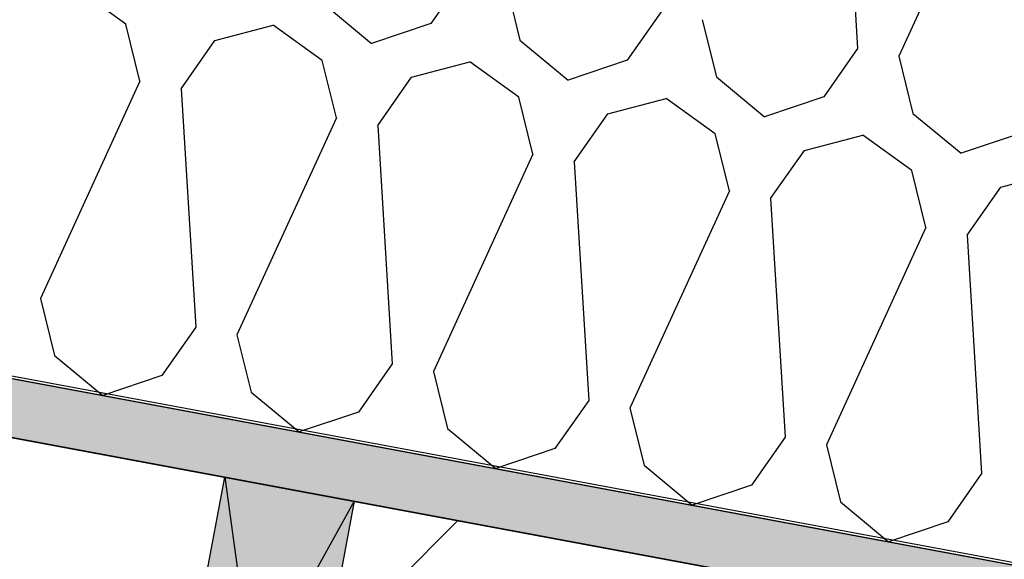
# Model space of a CAD drawing. Header units: millimetres. Extents: x -20520 to 12860, y -2780 to 10870.
# Tile 49 of 147: x -9463 to -9090, y 7234 to 7439. Entities that reach past the tile are written whole.
import ezdxf

# ---------------------------------------------------------------- set-up
doc = ezdxf.new("R2010")
doc.units = ezdxf.units.MM
doc.header["$LTSCALE"] = 0.5
doc.header["$MEASUREMENT"] = 0
doc.linetypes.add('PLINE', pattern=[0])
for name, color, linetype in [('0(Nye konstruksjoner)', 7, 'Continuous'), ('223- Bjelker (Skravur)(Nye konstruksjoner)', 7, 'Continuous'), ('858- Detaljer(Nye konstruksjoner)', 7, 'Continuous')]:
    doc.layers.add(name, color=color, linetype=linetype)
doc.linetypes.add('Membran', pattern='A,0,[2,A-2607.160 Prinsippsnitt fløy F1.Shx,S=0.253968,R=0,X=0,Y=0],-32,0', length=32)
doc.dimstyles.new('GENERATED_STYLE__1', dxfattribs={"dimtxt": 0.18, "dimasz": 76, "dimexe": 0.18, "dimexo": 0.0625, "dimgap": 0, "dimtad": 0, "dimtih": 1, "dimtoh": 1, "dimdec": 4, "dimzin": 0, "dimdsep": 46, "dimcen": 0.09, "dimadec": 0, "dimazin": 0, "dimtfac": 1, "dimtdec": 4, "dimtmove": 0, "dimatfit": 3, "dimldrblk": 'ARROWHEAD_17', "dimfxl": 1, "dimtolj": 1, "dimtzin": 0, "dimarcsym": 0})

# ---------------------------------------------------------------- blocks, each defined once
blk = doc.blocks.new('*X27')
at = {"layer": '223- Bjelker (Skravur)(Nye konstruksjoner)', "linetype": 'PLINE'}
for p, q in [((-9150.93, 7518.83), (-9145.41, 7428.3)), ((-9092, 7507.86), (-9129.74, 7425.39)), ((-9294.6, 7456.09), (-9307.41, 7437.81)), ((-9423.22, 7437.64), (-9441.8, 7451.07)), ((-9278.93, 7453.17), (-9273.56, 7431.5)), ((-9348.16, 7445.4), (-9329.9, 7430.23)), ((-9220.01, 7442.2), (-9232.82, 7423.91)), ((-9204.33, 7439.28), (-9198.96, 7417.61)), ((-9417.85, 7415.97), (-9423.22, 7437.64)), ((-9389.37, 7431.33), (-9367.2, 7437.18)), ((-9348.62, 7423.74), (-9367.2, 7437.18)), ((-9307.41, 7437.81), (-9329.9, 7430.23)), ((-9402.18, 7413.05), (-9389.37, 7431.33)), ((-9273.56, 7431.5), (-9255.31, 7416.34)), ((-9145.41, 7428.3), (-9158.22, 7410.02)), ((-9129.74, 7425.39), (-9124.37, 7403.72)), ((-9343.25, 7402.07), (-9348.62, 7423.74)), ((-9314.77, 7417.44), (-9292.6, 7423.29)), ((-9274.03, 7409.85), (-9292.6, 7423.29)), ((-9232.82, 7423.91), (-9255.31, 7416.34)), ((-9327.58, 7399.16), (-9314.77, 7417.44)), ((-9198.96, 7417.61), (-9180.71, 7402.45)), ((-9417.85, 7415.97), (-9455.59, 7333.49)), ((-9402.18, 7413.05), (-9396.66, 7322.52)), ((-9268.66, 7388.18), (-9274.03, 7409.85)), ((-9240.18, 7403.55), (-9218.01, 7409.39)), ((-9199.43, 7395.96), (-9218.01, 7409.39)), ((-9158.22, 7410.02), (-9180.71, 7402.45)), ((-9343.25, 7402.07), (-9380.99, 7319.6)), ((-9252.99, 7385.26), (-9240.18, 7403.55)), ((-9124.37, 7403.72), (-9106.11, 7388.55)), ((-9327.58, 7399.16), (-9322.07, 7308.63)), ((-9194.06, 7374.29), (-9199.43, 7395.96)), ((-9165.58, 7389.65), (-9143.41, 7395.5)), ((-9124.84, 7382.07), (-9143.41, 7395.5)), ((-9083.62, 7396.13), (-9106.11, 7388.55)), ((-9268.66, 7388.18), (-9306.39, 7305.71)), ((-9178.39, 7371.37), (-9165.58, 7389.65)), ((-9252.99, 7385.26), (-9247.47, 7294.73)), ((-9119.47, 7360.4), (-9124.84, 7382.07)), ((-9090.98, 7375.76), (-9068.82, 7381.61)), ((-9103.79, 7357.48), (-9090.98, 7375.76)), ((-9194.06, 7374.29), (-9231.8, 7291.81)), ((-9178.39, 7371.37), (-9172.87, 7280.84)), ((-9119.47, 7360.4), (-9157.2, 7277.92)), ((-9103.79, 7357.48), (-9098.28, 7266.95)), ((-9455.59, 7333.49), (-9450.22, 7311.82)), ((-9396.66, 7322.52), (-9409.47, 7304.24)), ((-9380.99, 7319.6), (-9375.62, 7297.93)), ((-9450.22, 7311.82), (-9431.96, 7296.66)), ((-9322.07, 7308.63), (-9334.88, 7290.34)), ((-9306.39, 7305.71), (-9301.02, 7284.04)), ((-9409.47, 7304.24), (-9431.96, 7296.66)), ((-9375.62, 7297.93), (-9357.37, 7282.77)), ((-9247.47, 7294.73), (-9260.28, 7276.45)), ((-9334.88, 7290.34), (-9357.37, 7282.77)), ((-9231.8, 7291.81), (-9226.43, 7270.14)), ((-9301.02, 7284.04), (-9282.77, 7268.87)), ((-9172.87, 7280.84), (-9185.69, 7262.56)), ((-9260.28, 7276.45), (-9282.77, 7268.87)), ((-9157.2, 7277.92), (-9151.83, 7256.25)), ((-9226.43, 7270.14), (-9208.17, 7254.98)), ((-9098.28, 7266.95), (-9111.09, 7248.66)), ((-9185.69, 7262.56), (-9208.17, 7254.98)), ((-9151.83, 7256.25), (-9133.58, 7241.09)), ((-9111.09, 7248.66), (-9133.58, 7241.09))]:
    blk.add_line(p, q, dxfattribs=at)
blk = doc.blocks.new('X-boks symbol[21]', base_point=(-9385.63, 7265.65))
at = {"layer": '858- Detaljer(Nye konstruksjoner)', "linetype": 'Continuous'}
blk.add_hatch(color=256, dxfattribs=at).paths.add_polyline_path([(-9385.63, 7265.65), (-9413.1, 7118.19), (-9363.94, 7109.04), (-9336.48, 7256.5)])
at = {"layer": '858- Detaljer(Nye konstruksjoner)', "linetype": 'PLINE'}
for p, q in [((-9413.1, 7118.19), (-9385.63, 7265.65)), ((-9385.63, 7265.65), (-9336.48, 7256.5)), ((-9385.63, 7265.65), (-9363.94, 7109.04)), ((-9336.48, 7256.5), (-9413.1, 7118.19)), ((-9336.48, 7256.5), (-9363.94, 7109.04)), ((-9363.94, 7109.04), (-9413.1, 7118.19))]:
    blk.add_line(p, q, dxfattribs=at)
blk = doc.blocks.new('ARROWHEAD_17')
at = {"linetype": 'Continuous'}
for p, q in [((-0.1876, -0.7), (0.1876, 0.7)), ((0, 0), (-1, 0))]:
    blk.add_line(p, q, dxfattribs=at)

msp = doc.modelspace()

# ---------------------------------------------------------------- hatches: boundary and pattern name
at = {"layer": '223- Bjelker (Skravur)(Nye konstruksjoner)', "linetype": 'Continuous'}
h = msp.add_hatch(dxfattribs=at)
h.set_pattern_fill('Skrålinjer_3', color=256, style=0, pattern_type=2)
h.set_pattern_definition([(45, (0, 0), (-127.2792, 127.2792), [])])
h.paths.add_polyline_path([(-13100, 7450), (-12900, 7450), (-12900, 7411.58), (-7200, 6350), (-7000, 6350), (-7000, 6821.35), (-13100, 7957.42)])
h = msp.add_hatch(dxfattribs=at)
h.set_pattern_fill('Prikker_tett', color=256, style=0, pattern_type=2)
h.set_pattern_definition([(0, (0, 0), (0, 43.30127), [0, -25]), (0, (12.5, 21.65), (0, 43.30127), [0, -25])])
h.paths.add_polyline_path([(-12895, 7919.24), (-6445.74, 6718.12), (-6445.74, 6740.5), (-12895, 7941.62)])

# ---------------------------------------------------------------- linework, layer by layer
at = {"layer": '0(Nye konstruksjoner)', "linetype": 'Membran', "flags": 128}
msp.add_lwpolyline([(-12899, 5920), (-12899, 7943.39), (-6445.74, 6741.52), (-6445.74, 6473), (-150, 6473)], dxfattribs=at)
at = {"layer": '223- Bjelker (Skravur)(Nye konstruksjoner)', "linetype": 'PLINE', "flags": 128}
for points in [[(-12900, 7942.55), (-6445.74, 6740.5), (-6445.74, 7045.66), (-12900, 8247.71)], [(-13100, 7450), (-12900, 7450), (-12900, 7411.58), (-7200, 6350), (-7000, 6350), (-7000, 6821.35), (-13100, 7957.42)], [(-12895, 7919.24), (-6445.74, 6718.12), (-6445.74, 6740.5), (-12895, 7941.62)]]:
    msp.add_lwpolyline(points, close=True, dxfattribs=at)

# ---------------------------------------------------------------- block references
at = {"layer": '223- Bjelker (Skravur)(Nye konstruksjoner)', "linetype": 'PLINE'}
msp.add_blockref('*X27', (0, 0), dxfattribs=at)
at = {"layer": '858- Detaljer(Nye konstruksjoner)', "linetype": 'PLINE'}
msp.add_blockref('X-boks symbol[21]', (-9385.63, 7265.65), dxfattribs=at)

# ---------------------------------------------------------------- leaders
at = {"layer": '858- Detaljer(Nye konstruksjoner)', "linetype": 'PLINE', "annotation_type": 0, "has_hookline": 1, "hookline_direction": 0, "text_width": 2111.8}
msp.add_leader([(-10986.77, 7346.87), (-10748.78, 8670.17), (-10331.57, 8624.74)], dimstyle='GENERATED_STYLE__1', dxfattribs=at)

doc.saveas('drawing.dxf')
